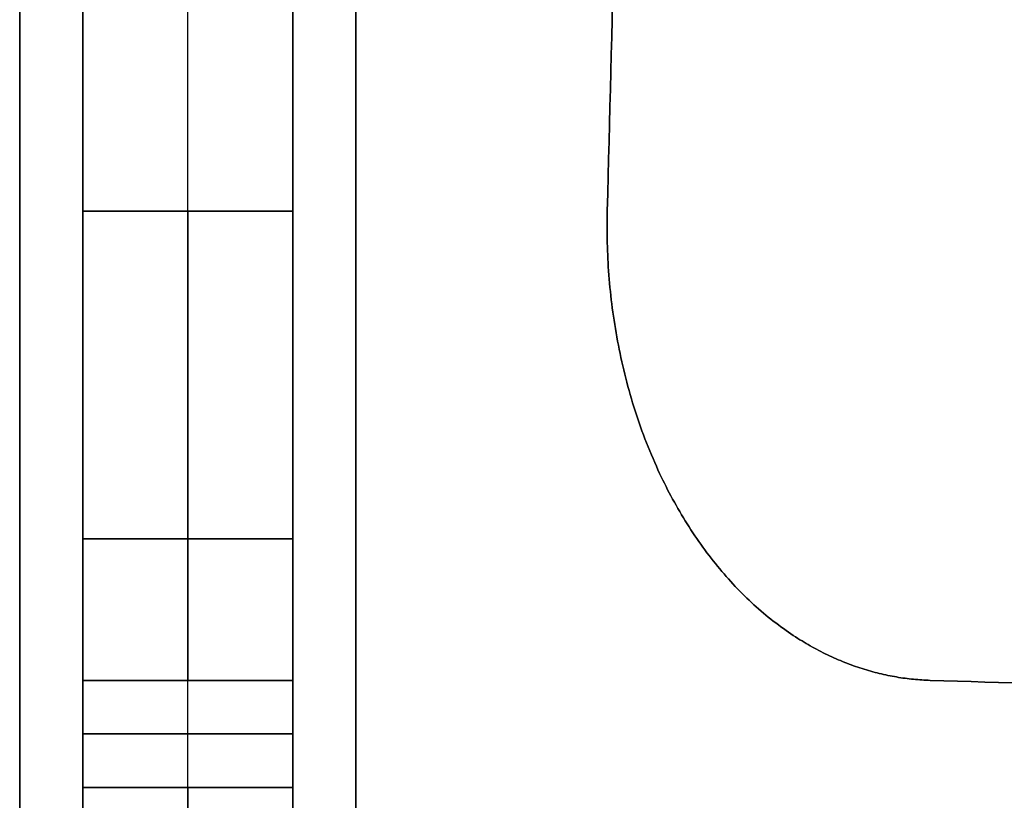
# Model space of a CAD drawing. Header units: millimetres. Extents: x -317 to 317, y -7 to 490.
# Tile 5 of 13: x -8 to 39, y 18 to 55. Entities that reach past the tile are written whole.
import ezdxf

# ---------------------------------------------------------------- set-up
doc = ezdxf.new("R2010")
doc.units = ezdxf.units.MM
doc.header["$MEASUREMENT"] = 0
doc.layers.add('IGES LEVEL 3', color=7, linetype='Continuous')

msp = doc.modelspace()

# ---------------------------------------------------------------- linework, layer by layer
at = {"layer": 'IGES LEVEL 3', "extrusion": (1, 0, 7.10543e-15)}
for centre, start, end in [((12.181, -202, -5), 270, 358.25), ((12.181, 202, 5), 1.75, 90)]:
    msp.add_arc(centre, 6, start, end, dxfattribs=at)
at = {"layer": 'IGES LEVEL 3', "color": 253, "extrusion": (1, 0, 7.10543e-15)}
for centre, start, end in [((12.181, -202, -5), 270, 358.25), ((12.181, -202, -5), 270, 358.25), ((12.181, 202, 5), 1.75, 90), ((12.181, 202, 5), 1.75, 90)]:
    msp.add_arc(centre, 6, start, end, dxfattribs=at)
at = {"layer": 'IGES LEVEL 3', "extrusion": (1, 0, 0)}
for centre, start, end in [((12.181, 202, -5), 1.75, 90), ((12.181, -202, 5), 270, 358.25)]:
    msp.add_arc(centre, 6, start, end, dxfattribs=at)
at = {"layer": 'IGES LEVEL 3', "color": 253, "extrusion": (1, 0, 0)}
for centre, start, end in [((12.181, 202, -5), 1.75, 90), ((12.181, 202, -5), 1.75, 90), ((12.181, -202), 270, 358.25), ((12.181, 202), 1.75, 90), ((12.181, -202, 5), 270, 358.25), ((12.181, -202, 5), 270, 358.25)]:
    msp.add_arc(centre, 6, start, end, dxfattribs=at)
at = {"layer": 'IGES LEVEL 3'}
for points in [[(-8, 476, -5), (-8, 242, -5), (-8, 8, -5)], [(-8, 8, 5), (-8, 242, 5), (-8, 476, 5)], [(-5, 8, -8), (-5, 242, -8), (-5, 476, -8)], [(-5, 476, 8), (-5, 242, 8), (-5, 8, 8)], [(5, 476, -8), (5, 242, -8), (5, 8, -8)], [(5, 8, 8), (5, 242, 8), (5, 476, 8)], [(8, 476, 5), (8, 242, 5), (8, 8, 5)], [(8, 8, -5), (8, 242, -5), (8, 476, -5)], [(-5, 470, -30.796), (-5, 257.817, -25.388), (-5, 45.634, -19.98)], [(-5, 45.634, 19.98), (-5, 257.817, 25.388), (-5, 470, 30.796)], [(5, 45.634, -19.98), (5, 257.817, -25.388), (5, 470, -30.796)], [(5, 470, 30.796), (5, 257.817, 25.388), (5, 45.634, 19.98)], [(19.98, 45.634, 5), (25.388, 257.817, 5), (30.796, 470, 5)], [(30.796, 470, -5), (25.388, 257.817, -5), (19.98, 45.634, -5)], [(-5, 45.634, -19.98), (0, 45.634, -19.98), (5, 45.634, -19.98)], [(5, 45.634, 19.98), (0, 45.634, 19.98), (-5, 45.634, 19.98)], [(19.98, 45.634, -5), (19.98, 45.634), (19.98, 45.634, 5)], [(-5, 23.275, -35.356), (-5, 20.726, -118.77), (-5, 18.178, -202.183)], [(-5, 23.275, -35.356), (0, 23.275, -35.356), (5, 23.275, -35.356)], [(-5, 18.178, 202.183), (-5, 20.726, 118.77), (-5, 23.275, 35.356)], [(5, 23.275, 35.356), (0, 23.275, 35.356), (-5, 23.275, 35.356)], [(5, 18.178, -202.183), (5, 20.726, -118.77), (5, 23.275, -35.356)], [(5, 23.275, 35.356), (5, 20.726, 118.77), (5, 18.178, 202.183)], [(202.183, 18.178, 5), (118.77, 20.726, 5), (35.356, 23.275, 5)], [(35.356, 23.275, -5), (118.77, 20.726, -5), (202.183, 18.178, -5)], [(35.356, 23.275, -5), (35.356, 23.275), (35.356, 23.275, 5)], [(-5, 18.178, -202.183), (0, 18.178, -202.183), (5, 18.178, -202.183)], [(5, 18.178, 202.183), (0, 18.178, 202.183), (-5, 18.178, 202.183)]]:
    msp.add_open_spline(points, degree=2, dxfattribs=at)
at = {"layer": 'IGES LEVEL 3', "color": 253}
for points in [[(-8, 8, -5), (-8, 242, -5), (-8, 476, -5)], [(-8, 8, 5), (-8, 242, 5), (-8, 476, 5)], [(-8, 8, 5), (-8, 242, 5), (-8, 476, 5)], [(-8, 476, -5), (-8, 242, -5), (-8, 8, -5)], [(-8, 8), (-8, 242), (-8, 476)], [(-5, 8, -8), (-5, 242, -8), (-5, 476, -8)], [(-5, 8, -8), (-5, 242, -8), (-5, 476, -8)], [(-5, 8, 8), (-5, 242, 8), (-5, 476, 8)], [(-5, 476, 8), (-5, 242, 8), (-5, 8, 8)], [(0, 8, -8), (0, 242, -8), (0, 476, -8)], [(0, 8, 8), (0, 242, 8), (0, 476, 8)], [(5, 8, -8), (5, 242, -8), (5, 476, -8)], [(5, 476, -8), (5, 242, -8), (5, 8, -8)], [(5, 8, 8), (5, 242, 8), (5, 476, 8)], [(5, 8, 8), (5, 242, 8), (5, 476, 8)], [(8, 8, 5), (8, 242, 5), (8, 476, 5)], [(8, 8, -5), (8, 242, -5), (8, 476, -5)], [(8, 8, -5), (8, 242, -5), (8, 476, -5)], [(8, 476, 5), (8, 242, 5), (8, 8, 5)], [(8, 8), (8, 242), (8, 476)], [(-5, 470, -30.796), (-5, 257.817, -25.388), (-5, 45.634, -19.98)], [(-5, 470, -30.796), (-5, 257.817, -25.388), (-5, 45.634, -19.98)], [(-5, 470, 30.796), (-5, 257.817, 25.388), (-5, 45.634, 19.98)], [(-5, 45.634, 19.98), (-5, 257.817, 25.388), (-5, 470, 30.796)], [(0, 45.634, -19.98), (0, 257.817, -25.388), (0, 470, -30.796)], [(0, 45.634, 19.98), (0, 257.817, 25.388), (0, 470, 30.796)], [(5, 470, -30.796), (5, 257.817, -25.388), (5, 45.634, -19.98)], [(5, 45.634, -19.98), (5, 257.817, -25.388), (5, 470, -30.796)], [(5, 470, 30.796), (5, 257.817, 25.388), (5, 45.634, 19.98)], [(5, 470, 30.796), (5, 257.817, 25.388), (5, 45.634, 19.98)], [(30.796, 470, 5), (25.388, 257.817, 5), (19.98, 45.634, 5)], [(30.796, 470, -5), (25.388, 257.817, -5), (19.98, 45.634, -5)], [(19.98, 45.634, 5), (25.388, 257.817, 5), (30.796, 470, 5)], [(30.796, 470, -5), (25.388, 257.817, -5), (19.98, 45.634, -5)], [(19.98, 45.634), (25.388, 257.817), (30.796, 470)], [(5, 45.634, -19.98), (0, 45.634, -19.98), (-5, 45.634, -19.98)], [(-5, 45.634, -19.98), (0, 45.634, -19.98), (5, 45.634, -19.98)], [(-5, 45.634, 19.98), (0, 45.634, 19.98), (5, 45.634, 19.98)], [(5, 45.634, 19.98), (0, 45.634, 19.98), (-5, 45.634, 19.98)], [(19.98, 45.634, 5), (19.98, 45.634), (19.98, 45.634, -5)], [(19.98, 45.634, -5), (19.98, 45.634), (19.98, 45.634, 5)], [(-5, 30.02, -24.249), (0, 30.02, -24.249), (5, 30.02, -24.249)], [(5, 30.02, 24.249), (0, 30.02, 24.249), (-5, 30.02, 24.249)], [(24.249, 30.02, -5), (24.249, 30.02), (24.249, 30.02, 5)], [(-5, 23.275, -35.356), (-5, 20.726, -118.77), (-5, 18.178, -202.183)], [(5, 23.275, -35.356), (0, 23.275, -35.356), (-5, 23.275, -35.356)], [(-5, 23.275, -35.356), (-5, 20.726, -118.77), (-5, 18.178, -202.183)], [(-5, 23.275, -35.356), (0, 23.275, -35.356), (5, 23.275, -35.356)], [(-5, 23.275, 35.356), (-5, 20.726, 118.77), (-5, 18.178, 202.183)], [(-5, 18.178, 202.183), (-5, 20.726, 118.77), (-5, 23.275, 35.356)], [(-5, 23.275, 35.356), (0, 23.275, 35.356), (5, 23.275, 35.356)], [(5, 23.275, 35.356), (0, 23.275, 35.356), (-5, 23.275, 35.356)], [(0, 18.178, -202.183), (0, 20.726, -118.77), (0, 23.275, -35.356)], [(0, 18.178, 202.183), (0, 20.726, 118.77), (0, 23.275, 35.356)], [(5, 23.275, -35.356), (5, 20.726, -118.77), (5, 18.178, -202.183)], [(5, 18.178, -202.183), (5, 20.726, -118.77), (5, 23.275, -35.356)], [(5, 23.275, 35.356), (5, 20.726, 118.77), (5, 18.178, 202.183)], [(5, 23.275, 35.356), (5, 20.726, 118.77), (5, 18.178, 202.183)], [(35.356, 23.275, 5), (118.77, 20.726, 5), (202.183, 18.178, 5)], [(35.356, 23.275, -5), (118.77, 20.726, -5), (202.183, 18.178, -5)], [(202.183, 18.178, 5), (118.77, 20.726, 5), (35.356, 23.275, 5)], [(35.356, 23.275, 5), (35.356, 23.275), (35.356, 23.275, -5)], [(35.356, 23.275, -5), (118.77, 20.726, -5), (202.183, 18.178, -5)], [(202.183, 18.178), (118.77, 20.726), (35.356, 23.275)], [(35.356, 23.275, -5), (35.356, 23.275), (35.356, 23.275, 5)], [(-5, 0, -108), (-5, 10.528, -108), (-5, 21.055, -108)], [(-5, 0, 108), (-5, 10.528, 108), (-5, 21.055, 108)], [(5, 20.726, -118.77), (0, 20.726, -118.77), (-5, 20.726, -118.77)], [(-5, 20.726, 118.77), (0, 20.726, 118.77), (5, 20.726, 118.77)], [(5, 0, -108), (5, 10.528, -108), (5, 21.055, -108)], [(5, 0, 108), (5, 10.528, 108), (5, 21.055, 108)], [(-5, 18.178, -202.183), (0, 18.178, -202.183), (5, 18.178, -202.183)], [(-5, 18.178, -202.183), (0, 18.178, -202.183), (5, 18.178, -202.183)], [(5, 18.178, 202.183), (0, 18.178, 202.183), (-5, 18.178, 202.183)], [(5, 18.178, 202.183), (0, 18.178, 202.183), (-5, 18.178, 202.183)]]:
    msp.add_open_spline(points, degree=2, dxfattribs=at)
at = {"layer": 'IGES LEVEL 3'}
for points in [[(-5, 45.634, -19.98), (-5, 32.811, -19.653), (-5, 23.56, -26.015), (-5, 23.275, -35.356)], [(-5, 23.275, 35.356), (-5, 23.56, 26.015), (-5, 32.811, 19.653), (-5, 45.634, 19.98)], [(5, 23.275, -35.356), (5, 23.56, -26.015), (5, 32.811, -19.653), (5, 45.634, -19.98)], [(5, 45.634, 19.98), (5, 32.811, 19.653), (5, 23.56, 26.015), (5, 23.275, 35.356)], [(35.356, 23.275, 5), (26.015, 23.56, 5), (19.653, 32.811, 5), (19.98, 45.634, 5)], [(19.98, 45.634, -5), (19.653, 32.811, -5), (26.015, 23.56, -5), (35.356, 23.275, -5)]]:
    msp.add_rational_spline(points, [1, 0.805606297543, 0.805606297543, 1], degree=3, dxfattribs=at)
at = {"layer": 'IGES LEVEL 3', "color": 253}
for points in [[(-5, 45.634, -19.98), (-5, 32.811, -19.653), (-5, 23.56, -26.015), (-5, 23.275, -35.356)], [(-5, 45.634, -19.98), (-5, 32.811, -19.653), (-5, 23.56, -26.015), (-5, 23.275, -35.356)], [(-5, 45.634, 19.98), (-5, 32.811, 19.653), (-5, 23.56, 26.015), (-5, 23.275, 35.356)], [(-5, 23.275, 35.356), (-5, 23.56, 26.015), (-5, 32.811, 19.653), (-5, 45.634, 19.98)], [(0, 45.634, -19.98), (0, 32.811, -19.653), (0, 23.56, -26.015), (0, 23.275, -35.356)], [(0, 45.634, 19.98), (0, 32.811, 19.653), (0, 23.56, 26.015), (0, 23.275, 35.356)], [(5, 45.634, -19.98), (5, 32.811, -19.653), (5, 23.56, -26.015), (5, 23.275, -35.356)], [(5, 23.275, -35.356), (5, 23.56, -26.015), (5, 32.811, -19.653), (5, 45.634, -19.98)], [(5, 45.634, 19.98), (5, 32.811, 19.653), (5, 23.56, 26.015), (5, 23.275, 35.356)], [(5, 45.634, 19.98), (5, 32.811, 19.653), (5, 23.56, 26.015), (5, 23.275, 35.356)], [(19.98, 45.634, 5), (19.653, 32.811, 5), (26.015, 23.56, 5), (35.356, 23.275, 5)], [(19.98, 45.634, -5), (19.653, 32.811, -5), (26.015, 23.56, -5), (35.356, 23.275, -5)], [(19.98, 45.634, -5), (19.653, 32.811, -5), (26.015, 23.56, -5), (35.356, 23.275, -5)], [(35.356, 23.275, 5), (26.015, 23.56, 5), (19.653, 32.811, 5), (19.98, 45.634, 5)], [(19.98, 45.634), (19.653, 32.811), (26.015, 23.56), (35.356, 23.275)]]:
    msp.add_rational_spline(points, [1, 0.805606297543, 0.805606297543, 1], degree=3, dxfattribs=at)

doc.saveas('drawing.dxf')
